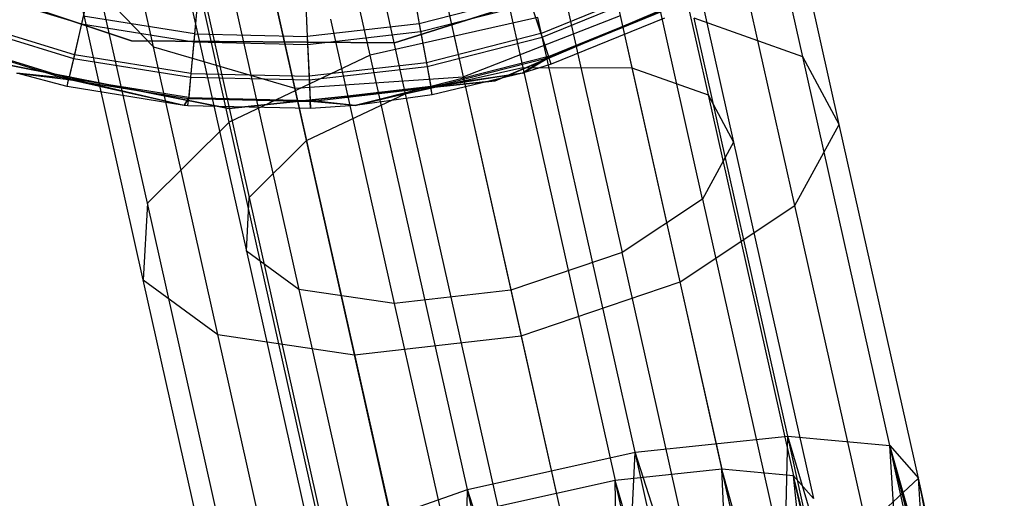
# Model space of a CAD drawing. Extents: x -38.3 to -0.1, y -39.1 to 0.
# Tile 211 of 256: x -23.572 to -23.032, y -1.198 to -0.935. Entities that reach past the tile are written whole.
import ezdxf

# ---------------------------------------------------------------- set-up
doc = ezdxf.new("R2010")
doc.units = 0
doc.header["$MEASUREMENT"] = 0
doc.layers.get('0').update_dxf_attribs({"color": 13, "linetype": 'CONTINUOUS'})

# ---------------------------------------------------------------- blocks, each defined once
blk = doc.blocks.new('ORTO_XII_A_STL')
at = {"color": 0}
for p, q in [((15.20948, 38.51758, 0.91013), (15.16165, 38.73142, 1.04782)), ((15.20948, 38.51758, 0.91013), (15.16165, 38.73142, 1.04782)), ((15.24761, 38.71401, 1.09265), (15.29307, 38.51078, 0.96179)), ((15.24761, 38.71401, 1.09265), (15.29307, 38.51078, 0.96179)), ((15.30877, 38.70811, 1.11661), (15.35296, 38.51055, 0.98941)), ((15.30877, 38.70811, 1.11661), (15.35296, 38.51055, 0.98941)), ((15.44657, 38.51666, 1.01944), (15.40376, 38.70806, 1.14267)), ((15.44657, 38.51666, 1.01944), (15.40376, 38.70806, 1.14267)), ((15.18325, 38.69962, 1.09265), (15.22871, 38.49638, 0.96179)), ((15.18325, 38.69962, 1.09265), (15.22871, 38.49638, 0.96179)), ((15.13222, 38.48083, 0.94958), (15.0862, 38.68657, 1.08205)), ((15.13222, 38.48083, 0.94958), (15.0862, 38.68657, 1.08205)), ((15.35272, 38.68326, 1.15905), (15.39466, 38.49574, 1.03831)), ((15.35272, 38.68326, 1.15905), (15.39466, 38.49574, 1.03831)), ((15.13043, 38.66822, 1.11661), (15.17462, 38.47066, 0.98941)), ((15.13043, 38.66822, 1.11661), (15.17462, 38.47066, 0.98941)), ((15.09076, 38.52201, 1.28468), (15.06129, 38.65378, 1.4197)), ((15.09076, 38.52201, 1.28468), (15.06129, 38.65378, 1.4197)), ((15.46651, 38.47954, 1.10371), (15.42757, 38.65363, 1.2158)), ((15.46651, 38.47954, 1.10371), (15.42757, 38.65363, 1.2158)), ((15.36939, 38.64516, 1.21023), (15.40862, 38.46976, 1.0973)), ((15.36939, 38.64516, 1.21023), (15.40862, 38.46976, 1.0973)), ((15.08733, 38.43631, 1.01944), (15.04452, 38.62771, 1.14267)), ((15.08733, 38.43631, 1.01944), (15.04452, 38.62771, 1.14267)), ((15.10125, 38.62702, 1.15905), (15.1432, 38.4395, 1.03831)), ((15.10125, 38.62702, 1.15905), (15.1432, 38.4395, 1.03831)), ((15.23389, 38.62427, 1.47271), (15.26043, 38.50563, 1.35115)), ((15.23389, 38.62427, 1.47271), (15.26043, 38.50563, 1.35115)), ((15.16808, 38.49939, 1.33352), (15.14077, 38.6215, 1.45866)), ((15.16808, 38.49939, 1.33352), (15.14077, 38.6215, 1.45866)), ((15.39164, 38.43854, 1.15286), (15.35496, 38.60254, 1.25845)), ((15.39164, 38.43854, 1.15286), (15.35496, 38.60254, 1.25845)), ((15.44225, 38.43495, 1.18308), (15.40695, 38.59273, 1.28468)), ((15.44225, 38.43495, 1.18308), (15.40695, 38.59273, 1.28468)), ((15.10241, 38.58545, 1.21023), (15.14164, 38.41004, 1.0973)), ((15.10241, 38.58545, 1.21023), (15.14164, 38.41004, 1.0973)), ((15.07867, 38.52545, 10.04193), (14.94197, 38.57108, 10.04193)), ((14.94197, 38.57108, 3.34901), (15.07867, 38.52545, 3.34901)), ((15.07867, 38.52545, 10.04193), (14.94197, 38.57108, 10.04193)), ((15.07867, 38.52545, 9.96319), (14.94197, 38.57108, 9.96319)), ((15.07867, 38.52545, 9.96319), (14.94197, 38.57108, 9.96319)), ((14.94197, 38.57108, 3.34901), (15.07867, 38.52545, 3.34901)), ((14.94197, 38.57108, 3.54587), (15.07867, 38.52545, 3.54587)), ((14.94197, 38.57108, 3.54587), (15.07867, 38.52545, 3.54587)), ((15.0851, 38.39423, 1.10371), (15.04616, 38.56832, 1.2158)), ((15.04616, 38.56832, 1.2158), (15.09076, 38.52201, 1.28468)), ((15.0851, 38.39423, 1.10371), (15.04616, 38.56832, 1.2158)), ((15.04616, 38.56832, 1.2158), (15.09076, 38.52201, 1.28468)), ((15.3602, 38.56774, 10.04193), (15.22278, 38.5243, 10.04193)), ((15.22278, 38.5243, 3.34901), (15.3602, 38.56774, 3.34901)), ((15.3602, 38.56774, 10.04193), (15.22278, 38.5243, 10.04193)), ((15.3602, 38.56774, 9.96319), (15.22278, 38.5243, 9.96319)), ((15.3602, 38.56774, 9.96319), (15.22278, 38.5243, 9.96319)), ((15.22278, 38.5243, 3.34901), (15.3602, 38.56774, 3.34901)), ((15.22278, 38.5243, 3.54587), (15.3602, 38.56774, 3.54587)), ((15.22278, 38.5243, 3.54587), (15.3602, 38.56774, 3.54587)), ((15.23099, 38.56377, 12.25535), (15.23633, 38.53474, 12.21319)), ((15.23099, 38.56377, 12.25535), (15.23633, 38.53474, 12.21319)), ((15.31274, 38.56515, 1.29264), (15.34761, 38.40925, 1.19226)), ((15.31274, 38.56515, 1.29264), (15.34761, 38.40925, 1.19226)), ((15.05735, 38.56105, 10.17736), (15.05125, 38.53471, 10.25197)), ((15.05735, 38.56105, 10.17736), (15.05125, 38.53471, 10.25197)), ((15.1159, 38.55853, 12.25535), (15.11321, 38.52913, 12.21319)), ((15.1159, 38.55853, 12.25535), (15.11321, 38.52913, 12.21319)), ((15.41285, 38.56105, 10.04193), (15.27793, 38.50346, 10.04193)), ((15.27793, 38.50346, 3.34901), (15.41285, 38.56105, 3.34901)), ((15.41285, 38.56105, 10.04193), (15.27793, 38.50346, 10.04193)), ((15.27793, 38.50346, 3.34901), (15.41285, 38.56105, 3.34901)), ((14.9916, 38.55289, 10.25197), (15.05125, 38.53471, 10.25197)), ((14.9916, 38.55289, 10.25197), (15.05125, 38.53471, 10.25197)), ((15.13362, 38.55303, 1.25845), (15.1703, 38.38903, 1.15286)), ((15.13362, 38.55303, 1.25845), (15.1703, 38.38903, 1.15286)), ((15.17362, 38.55722, 12.25535), (15.17496, 38.52772, 12.21319)), ((15.17362, 38.55722, 12.25535), (15.17496, 38.52772, 12.21319)), ((15.23222, 38.55707, 10.17736), (15.23712, 38.53048, 10.25197)), ((15.23222, 38.55707, 10.17736), (15.23712, 38.53048, 10.25197)), ((15.30299, 38.52939, 12.16654), (15.36294, 38.55382, 12.16654)), ((15.30299, 38.52939, 12.16654), (15.36294, 38.55382, 12.16654)), ((15.11528, 38.55174, 10.17736), (15.11282, 38.52481, 10.25197)), ((15.11528, 38.55174, 10.17736), (15.11282, 38.52481, 10.25197)), ((15.17393, 38.5504, 10.17736), (15.17516, 38.52339, 10.25197)), ((15.17393, 38.5504, 10.17736), (15.17516, 38.52339, 10.25197)), ((15.29618, 38.55004, 12.21319), (15.23633, 38.53474, 12.21319)), ((15.29618, 38.55004, 12.21319), (15.23633, 38.53474, 12.21319)), ((15.29618, 38.55004, 12.21319), (15.30299, 38.52939, 12.16654)), ((15.29618, 38.55004, 12.21319), (15.30299, 38.52939, 12.16654)), ((15.30365, 38.52741, 10.32889), (15.36386, 38.55195, 10.32889)), ((15.30365, 38.52741, 10.32889), (15.36386, 38.55195, 10.32889)), ((15.23712, 38.53048, 10.25197), (15.29753, 38.54593, 10.25197)), ((15.23712, 38.53048, 10.25197), (15.29753, 38.54593, 10.25197)), ((15.29753, 38.54593, 10.25197), (15.30365, 38.52741, 10.32889)), ((15.29753, 38.54593, 10.25197), (15.30365, 38.52741, 10.32889)), ((15.30717, 38.51674, 12.11682), (15.3688, 38.54186, 12.11682)), ((15.30717, 38.51674, 12.11682), (15.3688, 38.54186, 12.11682)), ((15.04732, 38.51774, 12.16654), (14.98539, 38.53662, 12.16654)), ((15.04732, 38.51774, 12.16654), (14.98539, 38.53662, 12.16654)), ((15.05223, 38.53893, 12.21319), (15.04732, 38.51774, 12.16654)), ((15.05223, 38.53893, 12.21319), (15.04732, 38.51774, 12.16654)), ((15.11321, 38.52913, 12.21319), (15.05223, 38.53893, 12.21319)), ((15.11321, 38.52913, 12.21319), (15.05223, 38.53893, 12.21319)), ((15.18775, 38.53719, 1.29264), (15.22262, 38.38129, 1.19226)), ((15.18775, 38.53719, 1.29264), (15.22262, 38.38129, 1.19226)), ((15.30143, 38.53814, 0.91013), (15.20948, 38.51758, 0.91013)), ((15.30143, 38.53814, 0.91013), (15.20948, 38.51758, 0.91013)), ((15.25239, 38.54157, 1.30498), (15.28661, 38.38859, 1.20648)), ((15.25239, 38.54157, 1.30498), (15.28661, 38.38859, 1.20648)), ((15.26043, 38.50563, 1.35115), (15.34663, 38.53932, 1.33352)), ((15.26043, 38.50563, 1.35115), (15.34663, 38.53932, 1.33352)), ((15.35475, 38.29976, 0.82466), (15.30143, 38.53814, 0.91013)), ((15.35475, 38.29976, 0.82466), (15.30143, 38.53814, 0.91013)), ((15.30734, 38.51622, 10.40737), (15.36904, 38.54137, 10.40737)), ((15.30734, 38.51622, 10.40737), (15.36904, 38.54137, 10.40737)), ((15.37077, 38.53783, 10.48663), (15.30857, 38.51248, 10.48663)), ((15.37077, 38.53783, 12.06555), (15.30857, 38.51248, 12.06555)), ((15.37077, 38.53783, 10.48663), (15.30857, 38.51248, 10.48663)), ((15.37077, 38.53783, 12.06555), (15.30857, 38.51248, 12.06555)), ((15.37934, 38.3931, 1.23937), (15.34663, 38.53932, 1.33352)), ((15.37934, 38.3931, 1.23937), (15.34663, 38.53932, 1.33352)), ((15.44657, 38.51666, 1.01944), (15.38699, 38.53781, 0.94958)), ((15.43829, 38.30846, 0.86734), (15.38699, 38.53781, 0.94958)), ((15.44657, 38.51666, 1.01944), (15.38699, 38.53781, 0.94958)), ((15.43829, 38.30846, 0.86734), (15.38699, 38.53781, 0.94958)), ((14.98465, 38.53467, 10.32889), (15.04685, 38.51571, 10.32889)), ((14.98465, 38.53467, 10.32889), (15.04685, 38.51571, 10.32889)), ((15.05125, 38.53471, 10.25197), (15.04685, 38.51571, 10.32889)), ((15.05125, 38.53471, 10.25197), (15.04685, 38.51571, 10.32889)), ((15.05125, 38.53471, 10.25197), (15.11282, 38.52481, 10.25197)), ((15.05125, 38.53471, 10.25197), (15.11282, 38.52481, 10.25197)), ((15.23633, 38.53474, 12.21319), (15.17496, 38.52772, 12.21319)), ((15.23633, 38.53474, 12.21319), (15.17496, 38.52772, 12.21319)), ((15.23633, 38.53474, 12.21319), (15.24027, 38.51335, 12.16654)), ((15.23633, 38.53474, 12.21319), (15.24027, 38.51335, 12.16654)), ((15.22278, 38.5243, 10.04193), (15.07867, 38.52545, 10.04193)), ((15.07867, 38.52545, 3.34901), (15.22278, 38.5243, 3.34901)), ((15.07867, 38.52545, 10.04193), (15.07867, 38.52545, 9.96319)), ((15.07867, 38.52545, 10.04193), (15.07867, 38.52545, 9.96319)), ((15.22278, 38.5243, 10.04193), (15.07867, 38.52545, 10.04193)), ((15.22278, 38.5243, 9.96319), (15.07867, 38.52545, 9.96319)), ((15.22278, 38.5243, 9.96319), (15.07867, 38.52545, 9.96319)), ((15.07867, 38.52545, 3.34901), (15.22278, 38.5243, 3.34901)), ((15.07867, 38.52545, 3.34901), (15.07867, 38.52545, 3.54587)), ((15.07867, 38.52545, 3.54587), (15.22278, 38.5243, 3.54587)), ((15.07867, 38.52545, 3.34901), (15.07867, 38.52545, 3.54587)), ((15.07867, 38.52545, 3.54587), (15.22278, 38.5243, 3.54587)), ((15.11321, 38.52913, 12.21319), (15.11123, 38.50747, 12.16654)), ((15.11321, 38.52913, 12.21319), (15.11123, 38.50747, 12.16654)), ((15.11321, 38.52913, 12.21319), (15.17496, 38.52772, 12.21319)), ((15.11321, 38.52913, 12.21319), (15.17496, 38.52772, 12.21319)), ((15.17496, 38.52772, 12.21319), (15.17595, 38.50599, 12.16654)), ((15.17496, 38.52772, 12.21319), (15.17595, 38.50599, 12.16654)), ((15.17516, 38.52339, 10.25197), (15.23712, 38.53048, 10.25197)), ((15.17516, 38.52339, 10.25197), (15.23712, 38.53048, 10.25197)), ((15.23712, 38.53048, 10.25197), (15.24065, 38.51129, 10.32889)), ((15.23712, 38.53048, 10.25197), (15.24065, 38.51129, 10.32889)), ((15.30299, 38.52939, 12.16654), (15.24027, 38.51335, 12.16654)), ((15.30299, 38.52939, 12.16654), (15.24027, 38.51335, 12.16654)), ((15.24065, 38.51129, 10.32889), (15.30365, 38.52741, 10.32889)), ((15.24065, 38.51129, 10.32889), (15.30365, 38.52741, 10.32889)), ((15.30299, 38.52939, 12.16654), (15.30717, 38.51674, 12.11682)), ((15.30299, 38.52939, 12.16654), (15.30717, 38.51674, 12.11682)), ((15.30365, 38.52741, 10.32889), (15.30734, 38.51622, 10.40737)), ((15.30365, 38.52741, 10.32889), (15.30734, 38.51622, 10.40737)), ((14.98045, 38.52366, 10.40737), (15.04419, 38.50423, 10.40737)), ((14.98045, 38.52366, 10.40737), (15.04419, 38.50423, 10.40737)), ((15.04431, 38.50476, 12.11682), (14.98065, 38.52417, 12.11682)), ((15.04431, 38.50476, 12.11682), (14.98065, 38.52417, 12.11682)), ((15.12605, 38.36422, 1.18308), (15.09076, 38.52201, 1.28468)), ((15.09076, 38.52201, 1.28468), (15.16808, 38.49939, 1.33352)), ((15.12605, 38.36422, 1.18308), (15.09076, 38.52201, 1.28468)), ((15.09076, 38.52201, 1.28468), (15.16808, 38.49939, 1.33352)), ((15.11282, 38.52481, 10.25197), (15.11104, 38.50539, 10.32889)), ((15.11282, 38.52481, 10.25197), (15.11104, 38.50539, 10.32889)), ((15.11282, 38.52481, 10.25197), (15.17516, 38.52339, 10.25197)), ((15.11282, 38.52481, 10.25197), (15.17516, 38.52339, 10.25197)), ((15.17516, 38.52339, 10.25197), (15.17605, 38.50391, 10.32889)), ((15.17516, 38.52339, 10.25197), (15.17605, 38.50391, 10.32889)), ((15.22278, 38.5243, 10.04193), (15.22278, 38.5243, 9.96319)), ((15.22278, 38.5243, 10.04193), (15.22278, 38.5243, 9.96319)), ((15.22278, 38.5243, 3.34901), (15.22278, 38.5243, 3.54587)), ((15.22278, 38.5243, 3.34901), (15.22278, 38.5243, 3.54587)), ((15.13203, 38.4882, 10.04193), (14.98812, 38.51663, 10.04193)), ((14.98812, 38.51663, 3.34901), (15.13203, 38.4882, 3.34901)), ((15.13203, 38.4882, 10.04193), (14.98812, 38.51663, 10.04193)), ((14.98812, 38.51663, 3.34901), (15.13203, 38.4882, 3.34901)), ((15.04685, 38.51571, 10.32889), (15.04419, 38.50423, 10.40737)), ((15.04685, 38.51571, 10.32889), (15.04419, 38.50423, 10.40737)), ((15.04732, 38.51774, 12.16654), (15.04431, 38.50476, 12.11682)), ((15.04732, 38.51774, 12.16654), (15.04431, 38.50476, 12.11682)), ((15.04685, 38.51571, 10.32889), (15.11104, 38.50539, 10.32889)), ((15.04685, 38.51571, 10.32889), (15.11104, 38.50539, 10.32889)), ((15.11123, 38.50747, 12.16654), (15.04732, 38.51774, 12.16654)), ((15.11123, 38.50747, 12.16654), (15.04732, 38.51774, 12.16654)), ((15.20948, 38.51758, 0.91013), (15.13222, 38.48083, 0.94958)), ((15.20948, 38.51758, 0.91013), (15.13222, 38.48083, 0.94958)), ((15.2628, 38.2792, 0.82466), (15.20948, 38.51758, 0.91013)), ((15.2628, 38.2792, 0.82466), (15.20948, 38.51758, 0.91013)), ((15.30717, 38.51674, 12.11682), (15.24269, 38.50025, 12.11682)), ((15.30717, 38.51674, 12.11682), (15.24269, 38.50025, 12.11682)), ((15.24279, 38.49971, 10.40737), (15.30734, 38.51622, 10.40737)), ((15.24279, 38.49971, 10.40737), (15.30734, 38.51622, 10.40737)), ((15.30717, 38.51674, 12.11682), (15.29301, 38.50763, 12.06555)), ((15.30717, 38.51674, 12.11682), (15.29301, 38.50763, 12.06555)), ((15.29301, 38.50763, 10.48663), (15.30734, 38.51622, 10.40737)), ((15.29301, 38.50763, 10.48663), (15.30734, 38.51622, 10.40737)), ((15.30857, 38.51248, 12.06555), (15.30717, 38.51674, 12.11682)), ((15.30857, 38.51248, 12.06555), (15.30717, 38.51674, 12.11682)), ((15.30857, 38.51248, 10.48663), (15.30734, 38.51622, 10.40737)), ((15.30857, 38.51248, 10.48663), (15.30734, 38.51622, 10.40737)), ((15.46651, 38.47954, 1.10371), (15.44657, 38.51666, 1.01944)), ((15.49429, 38.30331, 0.94294), (15.44657, 38.51666, 1.01944)), ((15.46651, 38.47954, 1.10371), (15.44657, 38.51666, 1.01944)), ((15.49429, 38.30331, 0.94294), (15.44657, 38.51666, 1.01944)), ((15.24027, 38.51335, 12.16654), (15.17595, 38.50599, 12.16654)), ((15.24027, 38.51335, 12.16654), (15.17595, 38.50599, 12.16654)), ((15.17605, 38.50391, 10.32889), (15.24065, 38.51129, 10.32889)), ((15.17605, 38.50391, 10.32889), (15.24065, 38.51129, 10.32889)), ((15.22871, 38.49638, 0.96179), (15.29307, 38.51078, 0.96179)), ((15.22871, 38.49638, 0.96179), (15.29307, 38.51078, 0.96179)), ((15.24027, 38.51335, 12.16654), (15.24269, 38.50025, 12.11682)), ((15.24027, 38.51335, 12.16654), (15.24269, 38.50025, 12.11682)), ((15.24065, 38.51129, 10.32889), (15.24279, 38.49971, 10.40737)), ((15.24065, 38.51129, 10.32889), (15.24279, 38.49971, 10.40737)), ((15.30857, 38.51248, 10.48663), (15.29301, 38.50763, 10.48663)), ((15.30857, 38.51248, 12.06555), (15.29301, 38.50763, 12.06555)), ((15.30857, 38.51248, 10.48663), (15.29301, 38.50763, 10.48663)), ((15.30857, 38.51248, 12.06555), (15.29301, 38.50763, 12.06555)), ((15.29307, 38.51078, 0.96179), (15.35296, 38.51055, 0.98941)), ((15.29307, 38.51078, 0.96179), (15.35296, 38.51055, 0.98941)), ((15.29307, 38.51078, 0.96179), (15.34374, 38.28422, 0.88056)), ((15.29307, 38.51078, 0.96179), (15.34374, 38.28422, 0.88056)), ((15.30857, 38.51248, 12.06555), (15.30857, 38.51248, 10.48663)), ((15.30857, 38.51248, 12.06555), (15.30857, 38.51248, 10.48663)), ((15.35296, 38.51055, 0.98941), (15.39466, 38.49574, 1.03831)), ((15.35296, 38.51055, 0.98941), (15.39466, 38.49574, 1.03831)), ((15.35296, 38.51055, 0.98941), (15.40222, 38.29032, 0.91044)), ((15.35296, 38.51055, 0.98941), (15.40222, 38.29032, 0.91044)), ((15.0433, 38.50039, 10.48663), (15.01572, 38.50763, 10.48663)), ((15.01572, 38.50763, 10.48663), (15.04419, 38.50423, 10.40737)), ((15.01572, 38.50763, 10.48663), (15.04419, 38.50423, 10.40737)), ((15.0433, 38.50039, 12.06555), (15.01572, 38.50763, 12.06555)), ((15.0433, 38.50039, 10.48663), (15.01572, 38.50763, 10.48663)), ((15.0433, 38.50039, 12.06555), (15.01572, 38.50763, 12.06555)), ((15.04431, 38.50476, 12.11682), (15.01572, 38.50763, 12.06555)), ((15.04431, 38.50476, 12.11682), (15.01572, 38.50763, 12.06555)), ((15.0433, 38.50039, 12.06555), (15.04431, 38.50476, 12.11682)), ((15.0433, 38.50039, 12.06555), (15.04431, 38.50476, 12.11682)), ((15.0433, 38.50039, 10.48663), (15.04419, 38.50423, 10.40737)), ((15.0433, 38.50039, 10.48663), (15.04419, 38.50423, 10.40737)), ((15.10759, 38.48992, 10.48663), (15.04419, 38.50423, 10.40737)), ((15.04419, 38.50423, 10.40737), (15.10997, 38.49366, 10.40737)), ((15.10759, 38.48992, 10.48663), (15.04419, 38.50423, 10.40737)), ((15.04419, 38.50423, 10.40737), (15.10997, 38.49366, 10.40737)), ((15.10759, 38.48992, 12.06555), (15.04431, 38.50476, 12.11682)), ((15.10759, 38.48992, 12.06555), (15.04431, 38.50476, 12.11682)), ((15.11002, 38.4942, 12.11682), (15.04431, 38.50476, 12.11682)), ((15.11002, 38.4942, 12.11682), (15.04431, 38.50476, 12.11682)), ((15.11104, 38.50539, 10.32889), (15.10997, 38.49366, 10.40737)), ((15.11104, 38.50539, 10.32889), (15.10997, 38.49366, 10.40737)), ((15.11123, 38.50747, 12.16654), (15.11002, 38.4942, 12.11682)), ((15.11123, 38.50747, 12.16654), (15.11002, 38.4942, 12.11682)), ((15.11104, 38.50539, 10.32889), (15.17605, 38.50391, 10.32889)), ((15.11104, 38.50539, 10.32889), (15.17605, 38.50391, 10.32889)), ((15.11123, 38.50747, 12.16654), (15.17595, 38.50599, 12.16654)), ((15.11123, 38.50747, 12.16654), (15.17595, 38.50599, 12.16654)), ((15.16808, 38.49939, 1.33352), (15.26043, 38.50563, 1.35115)), ((15.16808, 38.49939, 1.33352), (15.26043, 38.50563, 1.35115)), ((15.17595, 38.50599, 12.16654), (15.17656, 38.49269, 12.11682)), ((15.17595, 38.50599, 12.16654), (15.17656, 38.49269, 12.11682)), ((15.17605, 38.50391, 10.32889), (15.17659, 38.49214, 10.40737)), ((15.17605, 38.50391, 10.32889), (15.17659, 38.49214, 10.40737)), ((15.29301, 38.50763, 12.06555), (15.24269, 38.50025, 12.11682)), ((15.29301, 38.50763, 12.06555), (15.24269, 38.50025, 12.11682)), ((15.29301, 38.50763, 10.48663), (15.24279, 38.49971, 10.40737)), ((15.29301, 38.50763, 10.48663), (15.24279, 38.49971, 10.40737)), ((15.29301, 38.50763, 10.48663), (15.2435, 38.49583, 10.48663)), ((15.29301, 38.50763, 12.06555), (15.2435, 38.49583, 12.06555)), ((15.29301, 38.50763, 10.48663), (15.2435, 38.49583, 10.48663)), ((15.29301, 38.50763, 12.06555), (15.2435, 38.49583, 12.06555)), ((15.26043, 38.50563, 1.35115), (15.2922, 38.36358, 1.25969)), ((15.26043, 38.50563, 1.35115), (15.2922, 38.36358, 1.25969)), ((15.29301, 38.50763, 12.06555), (15.29301, 38.50763, 10.48663)), ((15.29301, 38.50763, 12.06555), (15.29301, 38.50763, 10.48663)), ((15.10759, 38.48992, 10.48663), (15.0433, 38.50039, 10.48663)), ((15.10759, 38.48992, 12.06555), (15.0433, 38.50039, 12.06555)), ((15.0433, 38.50039, 12.06555), (15.0433, 38.50039, 10.48663)), ((15.10759, 38.48992, 10.48663), (15.0433, 38.50039, 10.48663)), ((15.0433, 38.50039, 12.06555), (15.0433, 38.50039, 10.48663)), ((15.10759, 38.48992, 12.06555), (15.0433, 38.50039, 12.06555)), ((15.27793, 38.50346, 10.04193), (15.13203, 38.4882, 10.04193)), ((15.13203, 38.4882, 3.34901), (15.27793, 38.50346, 3.34901)), ((15.27793, 38.50346, 10.04193), (15.13203, 38.4882, 10.04193)), ((15.13203, 38.4882, 3.34901), (15.27793, 38.50346, 3.34901)), ((15.20079, 38.35316, 1.23937), (15.16808, 38.49939, 1.33352)), ((15.20079, 38.35316, 1.23937), (15.16808, 38.49939, 1.33352)), ((15.24269, 38.50025, 12.11682), (15.17656, 38.49269, 12.11682)), ((15.24269, 38.50025, 12.11682), (15.17656, 38.49269, 12.11682)), ((15.17659, 38.49214, 10.40737), (15.24279, 38.49971, 10.40737)), ((15.17659, 38.49214, 10.40737), (15.24279, 38.49971, 10.40737)), ((15.24269, 38.50025, 12.11682), (15.20115, 38.48992, 12.06555)), ((15.24269, 38.50025, 12.11682), (15.20115, 38.48992, 12.06555)), ((15.20115, 38.48992, 10.48663), (15.24279, 38.49971, 10.40737)), ((15.20115, 38.48992, 10.48663), (15.24279, 38.49971, 10.40737)), ((15.2435, 38.49583, 12.06555), (15.24269, 38.50025, 12.11682)), ((15.2435, 38.49583, 12.06555), (15.24269, 38.50025, 12.11682)), ((15.2435, 38.49583, 10.48663), (15.24279, 38.49971, 10.40737)), ((15.2435, 38.49583, 10.48663), (15.24279, 38.49971, 10.40737)), ((15.27793, 38.50346, 10.04193), (15.27793, 38.50346, 3.34901)), ((15.27793, 38.50346, 10.04193), (15.27793, 38.50346, 3.34901)), ((15.11002, 38.4942, 12.11682), (15.10759, 38.48992, 12.06555)), ((15.11002, 38.4942, 12.11682), (15.10759, 38.48992, 12.06555)), ((15.10759, 38.48992, 10.48663), (15.10997, 38.49366, 10.40737)), ((15.10759, 38.48992, 10.48663), (15.10997, 38.49366, 10.40737)), ((15.10961, 38.48973, 12.06555), (15.11002, 38.4942, 12.11682)), ((15.10961, 38.48973, 12.06555), (15.11002, 38.4942, 12.11682)), ((15.10961, 38.48973, 10.48663), (15.10997, 38.49366, 10.40737)), ((15.10961, 38.48973, 10.48663), (15.10997, 38.49366, 10.40737)), ((15.10997, 38.49366, 10.40737), (15.17659, 38.49214, 10.40737)), ((15.10997, 38.49366, 10.40737), (15.17659, 38.49214, 10.40737)), ((15.11002, 38.4942, 12.11682), (15.17656, 38.49269, 12.11682)), ((15.11002, 38.4942, 12.11682), (15.17656, 38.49269, 12.11682)), ((15.17462, 38.47066, 0.98941), (15.22871, 38.49638, 0.96179)), ((15.17462, 38.47066, 0.98941), (15.22871, 38.49638, 0.96179)), ((15.2435, 38.49583, 10.48663), (15.20115, 38.48992, 10.48663)), ((15.2435, 38.49583, 12.06555), (15.20115, 38.48992, 12.06555)), ((15.2435, 38.49583, 10.48663), (15.20115, 38.48992, 10.48663)), ((15.2435, 38.49583, 12.06555), (15.20115, 38.48992, 12.06555)), ((15.22871, 38.49638, 0.96179), (15.27938, 38.26983, 0.88056)), ((15.22871, 38.49638, 0.96179), (15.27938, 38.26983, 0.88056)), ((15.2435, 38.49583, 12.06555), (15.2435, 38.49583, 10.48663)), ((15.2435, 38.49583, 12.06555), (15.2435, 38.49583, 10.48663)), ((15.39466, 38.49574, 1.03831), (15.40862, 38.46976, 1.0973)), ((15.39466, 38.49574, 1.03831), (15.40862, 38.46976, 1.0973)), ((15.39466, 38.49574, 1.03831), (15.44142, 38.28671, 0.96336)), ((15.39466, 38.49574, 1.03831), (15.44142, 38.28671, 0.96336)), ((15.10961, 38.48973, 10.48663), (15.10759, 38.48992, 10.48663)), ((15.10961, 38.48973, 12.06555), (15.10759, 38.48992, 12.06555)), ((15.10759, 38.48992, 12.06555), (15.10759, 38.48992, 10.48663)), ((15.10961, 38.48973, 10.48663), (15.10759, 38.48992, 10.48663)), ((15.10759, 38.48992, 12.06555), (15.10759, 38.48992, 10.48663)), ((15.10961, 38.48973, 12.06555), (15.10759, 38.48992, 12.06555)), ((15.17677, 38.4882, 10.48663), (15.10961, 38.48973, 10.48663)), ((15.17677, 38.4882, 12.06555), (15.10961, 38.48973, 12.06555)), ((15.10961, 38.48973, 12.06555), (15.10961, 38.48973, 10.48663)), ((15.17677, 38.4882, 10.48663), (15.10961, 38.48973, 10.48663)), ((15.10961, 38.48973, 12.06555), (15.10961, 38.48973, 10.48663)), ((15.17677, 38.4882, 12.06555), (15.10961, 38.48973, 12.06555)), ((15.13203, 38.4882, 10.04193), (15.13203, 38.4882, 3.34901)), ((15.13203, 38.4882, 10.04193), (15.13203, 38.4882, 3.34901)), ((15.20115, 38.48992, 12.06555), (15.17656, 38.49269, 12.11682)), ((15.17656, 38.49269, 12.11682), (15.17677, 38.4882, 12.06555)), ((15.20115, 38.48992, 12.06555), (15.17656, 38.49269, 12.11682)), ((15.17656, 38.49269, 12.11682), (15.17677, 38.4882, 12.06555)), ((15.20115, 38.48992, 10.48663), (15.17659, 38.49214, 10.40737)), ((15.17677, 38.4882, 10.48663), (15.17659, 38.49214, 10.40737)), ((15.20115, 38.48992, 10.48663), (15.17659, 38.49214, 10.40737)), ((15.17677, 38.4882, 10.48663), (15.17659, 38.49214, 10.40737)), ((15.20115, 38.48992, 10.48663), (15.17677, 38.4882, 10.48663)), ((15.20115, 38.48992, 12.06555), (15.17677, 38.4882, 12.06555)), ((15.20115, 38.48992, 10.48663), (15.17677, 38.4882, 10.48663)), ((15.20115, 38.48992, 12.06555), (15.17677, 38.4882, 12.06555)), ((15.17677, 38.4882, 12.06555), (15.17677, 38.4882, 10.48663)), ((15.17677, 38.4882, 12.06555), (15.17677, 38.4882, 10.48663)), ((15.20115, 38.48992, 12.06555), (15.20115, 38.48992, 10.48663)), ((15.20115, 38.48992, 12.06555), (15.20115, 38.48992, 10.48663)), ((15.13222, 38.48083, 0.94958), (15.08733, 38.43631, 1.01944)), ((15.13222, 38.48083, 0.94958), (15.08733, 38.43631, 1.01944)), ((15.18351, 38.25148, 0.86734), (15.13222, 38.48083, 0.94958)), ((15.18351, 38.25148, 0.86734), (15.13222, 38.48083, 0.94958)), ((15.44225, 38.43495, 1.18308), (15.46651, 38.47954, 1.10371)), ((15.44225, 38.43495, 1.18308), (15.46651, 38.47954, 1.10371)), ((15.50992, 38.28548, 1.03413), (15.46651, 38.47954, 1.10371)), ((15.50992, 38.28548, 1.03413), (15.46651, 38.47954, 1.10371)), ((15.1432, 38.4395, 1.03831), (15.17462, 38.47066, 0.98941)), ((15.1432, 38.4395, 1.03831), (15.17462, 38.47066, 0.98941)), ((15.17462, 38.47066, 0.98941), (15.22388, 38.25043, 0.91044)), ((15.17462, 38.47066, 0.98941), (15.22388, 38.25043, 0.91044)), ((15.40862, 38.46976, 1.0973), (15.39164, 38.43854, 1.15286)), ((15.40862, 38.46976, 1.0973), (15.39164, 38.43854, 1.15286)), ((15.40862, 38.46976, 1.0973), (15.45236, 38.27423, 1.02719)), ((15.40862, 38.46976, 1.0973), (15.45236, 38.27423, 1.02719)), ((15.14164, 38.41004, 1.0973), (15.1432, 38.4395, 1.03831)), ((15.14164, 38.41004, 1.0973), (15.1432, 38.4395, 1.03831)), ((15.1432, 38.4395, 1.03831), (15.18995, 38.23046, 0.96336)), ((15.1432, 38.4395, 1.03831), (15.18995, 38.23046, 0.96336)), ((15.08733, 38.43631, 1.01944), (15.0851, 38.39423, 1.10371)), ((15.08733, 38.43631, 1.01944), (15.0851, 38.39423, 1.10371)), ((15.13505, 38.22296, 0.94294), (15.08733, 38.43631, 1.01944)), ((15.13505, 38.22296, 0.94294), (15.08733, 38.43631, 1.01944)), ((15.39164, 38.43854, 1.15286), (15.34761, 38.40925, 1.19226)), ((15.39164, 38.43854, 1.15286), (15.34761, 38.40925, 1.19226)), ((15.37934, 38.3931, 1.23937), (15.44225, 38.43495, 1.18308)), ((15.37934, 38.3931, 1.23937), (15.44225, 38.43495, 1.18308)), ((15.39164, 38.43854, 1.15286), (15.43253, 38.25573, 1.08731)), ((15.39164, 38.43854, 1.15286), (15.43253, 38.25573, 1.08731)), ((15.48159, 38.25905, 1.12001), (15.44225, 38.43495, 1.18308)), ((15.48159, 38.25905, 1.12001), (15.44225, 38.43495, 1.18308)), ((15.1703, 38.38903, 1.15286), (15.14164, 38.41004, 1.0973)), ((15.14164, 38.41004, 1.0973), (15.18537, 38.21451, 1.02719)), ((15.1703, 38.38903, 1.15286), (15.14164, 38.41004, 1.0973)), ((15.14164, 38.41004, 1.0973), (15.18537, 38.21451, 1.02719)), ((15.34761, 38.40925, 1.19226), (15.28661, 38.38859, 1.20648)), ((15.34761, 38.40925, 1.19226), (15.28661, 38.38859, 1.20648)), ((15.38648, 38.23546, 1.12995), (15.34761, 38.40925, 1.19226)), ((15.38648, 38.23546, 1.12995), (15.34761, 38.40925, 1.19226)), ((15.12851, 38.20017, 1.03413), (15.0851, 38.39423, 1.10371)), ((15.0851, 38.39423, 1.10371), (15.12605, 38.36422, 1.18308)), ((15.12851, 38.20017, 1.03413), (15.0851, 38.39423, 1.10371)), ((15.0851, 38.39423, 1.10371), (15.12605, 38.36422, 1.18308)), ((15.2922, 38.36358, 1.25969), (15.37934, 38.3931, 1.23937)), ((15.2922, 38.36358, 1.25969), (15.37934, 38.3931, 1.23937)), ((15.4158, 38.23009, 1.18093), (15.37934, 38.3931, 1.23937)), ((15.4158, 38.23009, 1.18093), (15.37934, 38.3931, 1.23937)), ((15.22262, 38.38129, 1.19226), (15.1703, 38.38903, 1.15286)), ((15.1703, 38.38903, 1.15286), (15.21119, 38.20622, 1.08731)), ((15.22262, 38.38129, 1.19226), (15.1703, 38.38903, 1.15286)), ((15.1703, 38.38903, 1.15286), (15.21119, 38.20622, 1.08731)), ((15.28661, 38.38859, 1.20648), (15.22262, 38.38129, 1.19226)), ((15.28661, 38.38859, 1.20648), (15.22262, 38.38129, 1.19226)), ((15.28661, 38.38859, 1.20648), (15.32475, 38.21805, 1.14533)), ((15.28661, 38.38859, 1.20648), (15.32475, 38.21805, 1.14533)), ((15.22262, 38.38129, 1.19226), (15.26149, 38.2075, 1.12995)), ((15.22262, 38.38129, 1.19226), (15.26149, 38.2075, 1.12995)), ((15.16539, 38.18833, 1.12001), (15.12605, 38.36422, 1.18308)), ((15.12605, 38.36422, 1.18308), (15.20079, 38.35316, 1.23937)), ((15.16539, 38.18833, 1.12001), (15.12605, 38.36422, 1.18308)), ((15.12605, 38.36422, 1.18308), (15.20079, 38.35316, 1.23937)), ((15.20079, 38.35316, 1.23937), (15.2922, 38.36358, 1.25969)), ((15.20079, 38.35316, 1.23937), (15.2922, 38.36358, 1.25969)), ((15.2922, 38.36358, 1.25969), (15.32762, 38.20523, 1.20291)), ((15.2922, 38.36358, 1.25969), (15.32762, 38.20523, 1.20291)), ((15.23725, 38.19015, 1.18093), (15.20079, 38.35316, 1.23937)), ((15.23725, 38.19015, 1.18093), (15.20079, 38.35316, 1.23937)), ((15.35475, 38.29976, 0.82466), (15.43829, 38.30846, 0.86734)), ((15.35475, 38.29976, 0.82466), (15.43829, 38.30846, 0.86734)), ((15.43303, 38.05375, 0.80275), (15.43829, 38.30846, 0.86734)), ((15.43303, 38.05375, 0.80275), (15.43829, 38.30846, 0.86734)), ((15.5087, 38.07067, 0.85627), (15.43829, 38.30846, 0.86734)), ((15.43829, 38.30846, 0.86734), (15.49429, 38.30331, 0.94294)), ((15.4923, 38.06701, 0.83947), (15.43829, 38.30846, 0.86734)), ((15.5087, 38.07067, 0.85627), (15.43829, 38.30846, 0.86734)), ((15.4923, 38.06701, 0.83947), (15.43829, 38.30846, 0.86734)), ((15.43829, 38.30846, 0.86734), (15.49429, 38.30331, 0.94294)), ((15.2628, 38.2792, 0.82466), (15.35475, 38.29976, 0.82466)), ((15.2628, 38.2792, 0.82466), (15.35475, 38.29976, 0.82466)), ((15.34175, 38.03333, 0.7914), (15.35475, 38.29976, 0.82466)), ((15.34175, 38.03333, 0.7914), (15.35475, 38.29976, 0.82466)), ((15.43303, 38.05375, 0.80275), (15.35475, 38.29976, 0.82466)), ((15.41088, 38.04879, 0.79568), (15.35475, 38.29976, 0.82466)), ((15.43303, 38.05375, 0.80275), (15.35475, 38.29976, 0.82466)), ((15.41088, 38.04879, 0.79568), (15.35475, 38.29976, 0.82466)), ((15.55561, 38.08117, 1.01054), (15.49429, 38.30331, 0.94294)), ((15.49429, 38.30331, 0.94294), (15.50992, 38.28548, 1.03413)), ((15.55561, 38.08117, 1.01054), (15.49429, 38.30331, 0.94294)), ((15.55701, 38.08148, 0.98681), (15.49429, 38.30331, 0.94294)), ((15.55701, 38.08148, 0.98681), (15.49429, 38.30331, 0.94294)), ((15.55143, 38.08023, 0.9397), (15.49429, 38.30331, 0.94294)), ((15.54453, 38.07869, 0.91701), (15.49429, 38.30331, 0.94294)), ((15.55143, 38.08023, 0.9397), (15.49429, 38.30331, 0.94294)), ((15.54453, 38.07869, 0.91701), (15.49429, 38.30331, 0.94294)), ((15.5087, 38.07067, 0.85627), (15.49429, 38.30331, 0.94294)), ((15.5087, 38.07067, 0.85627), (15.49429, 38.30331, 0.94294)), ((15.49429, 38.30331, 0.94294), (15.50992, 38.28548, 1.03413)), ((15.40222, 38.29032, 0.91044), (15.34374, 38.28422, 0.88056)), ((15.40222, 38.29032, 0.91044), (15.34374, 38.28422, 0.88056)), ((15.41259, 38.04918, 0.85797), (15.40222, 38.29032, 0.91044)), ((15.45408, 38.05846, 0.88367), (15.40222, 38.29032, 0.91044)), ((15.41259, 38.04918, 0.85797), (15.40222, 38.29032, 0.91044)), ((15.45408, 38.05846, 0.88367), (15.40222, 38.29032, 0.91044)), ((15.46556, 38.06103, 0.89544), (15.40222, 38.29032, 0.91044)), ((15.46556, 38.06103, 0.89544), (15.40222, 38.29032, 0.91044)), ((15.44142, 38.28671, 0.96336), (15.40222, 38.29032, 0.91044)), ((15.44142, 38.28671, 0.96336), (15.40222, 38.29032, 0.91044)), ((15.34374, 38.28422, 0.88056), (15.27938, 38.26983, 0.88056)), ((15.34374, 38.28422, 0.88056), (15.27938, 38.26983, 0.88056)), ((15.3487, 38.03489, 0.85002), (15.34374, 38.28422, 0.88056)), ((15.39709, 38.04571, 0.85302), (15.34374, 38.28422, 0.88056)), ((15.3487, 38.03489, 0.85002), (15.34374, 38.28422, 0.88056)), ((15.39709, 38.04571, 0.85302), (15.34374, 38.28422, 0.88056)), ((15.41259, 38.04918, 0.85797), (15.34374, 38.28422, 0.88056)), ((15.41259, 38.04918, 0.85797), (15.34374, 38.28422, 0.88056)), ((15.46556, 38.06103, 0.89544), (15.44142, 38.28671, 0.96336)), ((15.49064, 38.06664, 0.93795), (15.44142, 38.28671, 0.96336)), ((15.46556, 38.06103, 0.89544), (15.44142, 38.28671, 0.96336)), ((15.49064, 38.06664, 0.93795), (15.44142, 38.28671, 0.96336)), ((15.49547, 38.06772, 0.95383), (15.44142, 38.28671, 0.96336)), ((15.49547, 38.06772, 0.95383), (15.44142, 38.28671, 0.96336)), ((15.45236, 38.27423, 1.02719), (15.44142, 38.28671, 0.96336)), ((15.45236, 38.27423, 1.02719), (15.44142, 38.28671, 0.96336)), ((15.50992, 38.28548, 1.03413), (15.48159, 38.25905, 1.12001)), ((15.50992, 38.28548, 1.03413), (15.48159, 38.25905, 1.12001)), ((15.52301, 38.07387, 1.09863), (15.50992, 38.28548, 1.03413)), ((15.55143, 38.08023, 1.03392), (15.50992, 38.28548, 1.03413)), ((15.52301, 38.07387, 1.09863), (15.50992, 38.28548, 1.03413)), ((15.55143, 38.08023, 1.03392), (15.50992, 38.28548, 1.03413)), ((15.55561, 38.08117, 1.01054), (15.50992, 38.28548, 1.03413)), ((15.55561, 38.08117, 1.01054), (15.50992, 38.28548, 1.03413)), ((15.18351, 38.25148, 0.86734), (15.2628, 38.2792, 0.82466)), ((15.18351, 38.25148, 0.86734), (15.2628, 38.2792, 0.82466)), ((15.25578, 38.0141, 0.82481), (15.2628, 38.2792, 0.82466)), ((15.25578, 38.0141, 0.82481), (15.2628, 38.2792, 0.82466)), ((15.34175, 38.03333, 0.7914), (15.2628, 38.2792, 0.82466)), ((15.31894, 38.02823, 0.79568), (15.2628, 38.2792, 0.82466)), ((15.34175, 38.03333, 0.7914), (15.2628, 38.2792, 0.82466)), ((15.31894, 38.02823, 0.79568), (15.2628, 38.2792, 0.82466))]:
    blk.add_line(p, q, dxfattribs=at)

msp = doc.modelspace()

# ---------------------------------------------------------------- block references
at = {"color": 0}
msp.add_blockref('ORTO_XII_A_STL', (-38.58948, -39.47195, -0.67185), dxfattribs=at)

doc.saveas('drawing.dxf')
